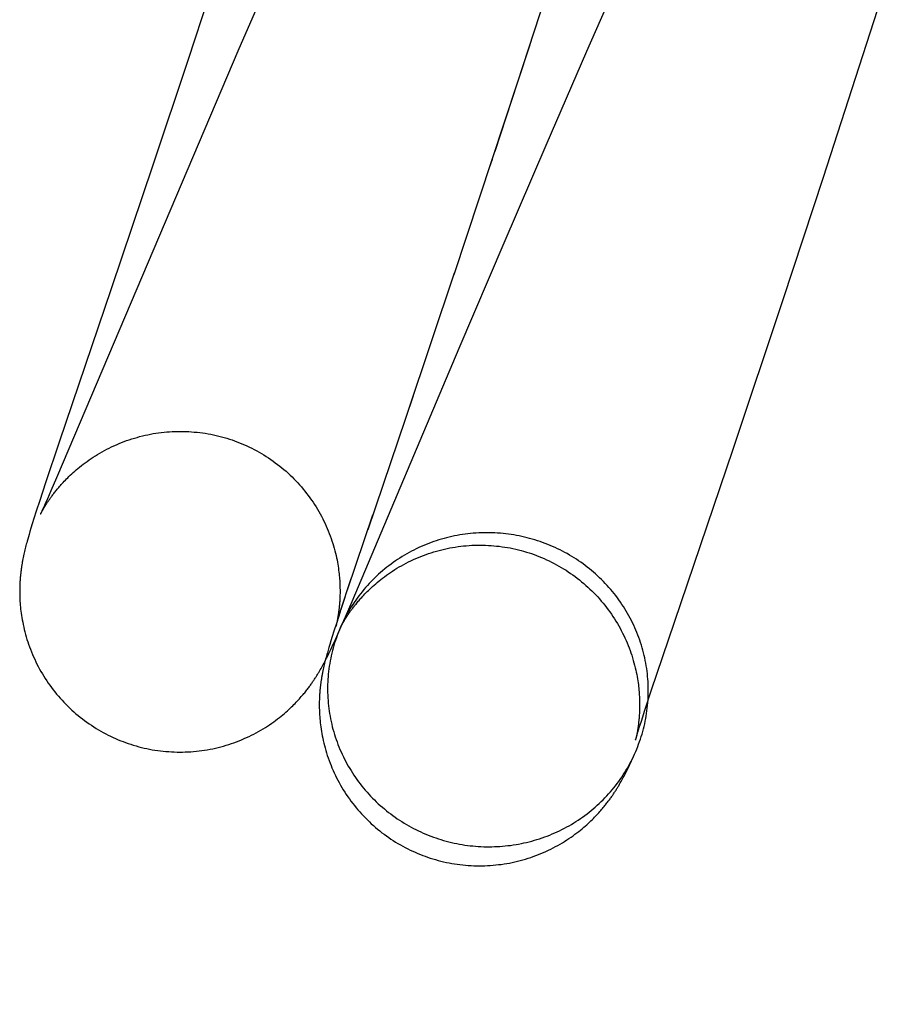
# Model space of a CAD drawing. Header units: inches. Extents: x 0 to 224, y 0 to 145.
# Tile 8 of 45: x 51.002 to 51.108, y 85.129 to 85.249. Entities that reach past the tile are written whole.
import ezdxf

# ---------------------------------------------------------------- set-up
doc = ezdxf.new("R2010")
doc.units = ezdxf.units.IN
doc.header["$LTSCALE"] = 12.302632
doc.header["$MEASUREMENT"] = 0
doc.linetypes.add('HIDDEN', pattern=[0.2, 0.1, -0.1])
doc.layers.add('DEFAULT_2', color=8, linetype='HIDDEN')

msp = doc.modelspace()

# ---------------------------------------------------------------- linework, layer by layer
at = {"layer": 'DEFAULT_2', "color": 8, "linetype": 'HIDDEN'}
for p, q in [((51.01159, 87.51083), (51.01159, 84.06083)), ((51.01446, 86.91483), (51.01446, 83.85983)), ((51.03432, 85.2585), (51.02846, 85.24497)), ((51.06749, 85.25677), (51.05958, 85.23247)), ((51.0261, 85.25527), (51.02229, 85.24368)), ((51.07077, 85.24469), (51.07546, 85.25536)), ((51.10388, 85.24276), (51.10754, 85.25423)), ((51.02846, 85.24497), (51.00631, 85.19281)), ((51.06385, 85.24545), (51.05459, 85.21749)), ((51.06581, 85.23326), (51.07077, 85.24469)), ((51.02229, 85.24368), (51.01801, 85.23082)), ((51.09953, 85.22936), (51.10388, 85.24276)), ((51.0607, 85.22137), (51.06581, 85.23326)), ((51.05895, 85.23053), (51.05929, 85.23157)), ((51.01801, 85.23082), (51.01295, 85.21578)), ((51.09464, 85.2145), (51.09953, 85.22936)), ((51.05524, 85.20856), (51.0607, 85.22137)), ((51.05466, 85.21768), (51.04896, 85.20074)), ((51.01295, 85.21578), (51.00663, 85.19714)), ((51.08855, 85.19631), (51.09464, 85.2145)), ((51.04223, 85.17779), (51.05524, 85.20856)), ((51.04965, 85.20278), (51.04413, 85.1865)), ((51.00663, 85.19714), (51.00497, 85.19219)), ((51.08143, 85.17527), (51.08855, 85.19631)), ((51.00497, 85.19219), (51.00427, 85.19006)), ((51.00631, 85.19281), (51.00562, 85.19121)), ((51.00562, 85.19121), (51.0052, 85.19025)), ((51.00427, 85.19006), (51.00384, 85.18876)), ((51.00493, 85.18964), (51.00475, 85.18924)), ((51.00481, 85.1892), (51.00488, 85.18932)), ((51.0052, 85.19025), (51.00493, 85.18964)), ((51.00384, 85.18876), (51.00356, 85.18788)), ((51.00435, 85.18838), (51.00435, 85.18838)), ((51.00436, 85.18839), (51.00436, 85.1884)), ((51.0044, 85.18848), (51.00437, 85.18843)), ((51.00437, 85.18842), (51.00438, 85.18843)), ((51.00439, 85.18845), (51.00441, 85.1885)), ((51.00445, 85.18859), (51.0044, 85.18848)), ((51.00441, 85.1885), (51.00444, 85.18855)), ((51.00444, 85.18855), (51.00447, 85.18862)), ((51.00452, 85.18874), (51.00445, 85.18859)), ((51.00447, 85.18862), (51.00452, 85.18869)), ((51.00461, 85.18894), (51.00452, 85.18874)), ((51.00452, 85.18869), (51.00456, 85.18878)), ((51.00456, 85.18878), (51.00462, 85.18887)), ((51.00475, 85.18924), (51.00461, 85.18894)), ((51.00462, 85.18887), (51.00467, 85.18897)), ((51.00467, 85.18897), (51.00474, 85.18908)), ((51.00474, 85.18908), (51.00481, 85.1892)), ((51.04166, 85.17918), (51.04475, 85.18833)), ((51.00335, 85.1872), (51.00319, 85.18668)), ((51.00356, 85.18788), (51.00335, 85.1872)), ((51.00296, 85.18591), (51.00288, 85.18563)), ((51.00307, 85.18628), (51.00296, 85.18591)), ((51.00319, 85.18668), (51.00307, 85.18628)), ((51.00259, 85.18458), (51.00254, 85.1844)), ((51.00263, 85.18475), (51.00259, 85.18458)), ((51.00268, 85.18492), (51.00263, 85.18475)), ((51.00273, 85.1851), (51.00268, 85.18492)), ((51.0028, 85.18536), (51.00273, 85.1851)), ((51.00288, 85.18563), (51.0028, 85.18536)), ((51.00229, 85.18333), (51.00225, 85.18314)), ((51.00233, 85.18351), (51.00229, 85.18333)), ((51.00237, 85.18369), (51.00233, 85.18351)), ((51.00241, 85.18387), (51.00237, 85.18369)), ((51.00246, 85.18405), (51.00241, 85.18387)), ((51.0025, 85.18423), (51.00246, 85.18405)), ((51.00254, 85.1844), (51.0025, 85.18423)), ((51.00221, 85.18295), (51.00218, 85.18276)), ((51.00225, 85.18314), (51.00221, 85.18295)), ((51.04078, 85.17652), (51.04214, 85.18057)), ((51.04099, 85.17709), (51.04139, 85.17832)), ((51.04142, 85.17591), (51.04223, 85.17779)), ((51.04078, 85.17652), (51.04032, 85.1751)), ((51.04055, 85.17572), (51.04072, 85.17626)), ((51.04072, 85.17626), (51.04099, 85.17709)), ((51.04032, 85.1751), (51.04003, 85.17418)), ((51.0403, 85.17488), (51.04033, 85.17498)), ((51.04032, 85.17497), (51.0403, 85.17491)), ((51.04033, 85.17505), (51.04032, 85.17497)), ((51.04033, 85.17498), (51.04038, 85.17516)), ((51.04035, 85.17513), (51.04033, 85.17505)), ((51.04037, 85.17523), (51.04035, 85.17513)), ((51.0404, 85.17533), (51.04037, 85.17523)), ((51.04038, 85.17516), (51.04045, 85.17538)), ((51.04042, 85.17545), (51.0404, 85.17533)), ((51.04044, 85.17557), (51.04042, 85.17545)), ((51.04047, 85.1757), (51.04044, 85.17557)), ((51.04045, 85.17538), (51.04055, 85.17572)), ((51.04049, 85.17584), (51.04047, 85.1757)), ((51.04052, 85.17598), (51.04049, 85.17584)), ((51.04105, 85.17514), (51.04077, 85.17455)), ((51.04087, 85.17464), (51.04142, 85.17591)), ((51.04093, 85.17485), (51.04098, 85.17493)), ((51.04098, 85.17493), (51.04103, 85.17503)), ((51.04103, 85.17503), (51.04109, 85.17513)), ((51.04109, 85.17513), (51.04115, 85.17524)), ((51.04115, 85.17524), (51.04122, 85.17536)), ((51.04122, 85.17536), (51.0413, 85.17548)), ((51.07861, 85.16692), (51.08143, 85.17527)), ((51.04003, 85.17418), (51.03981, 85.1735)), ((51.0402, 85.17315), (51.04049, 85.17379)), ((51.04026, 85.17476), (51.04028, 85.17481)), ((51.04027, 85.17478), (51.04026, 85.17477)), ((51.04026, 85.17476), (51.04026, 85.17475)), ((51.04026, 85.17474), (51.04026, 85.17475)), ((51.04028, 85.17481), (51.04027, 85.1748)), ((51.04028, 85.17481), (51.0403, 85.17488)), ((51.04049, 85.17379), (51.04087, 85.17464)), ((51.04077, 85.17455), (51.04077, 85.17455)), ((51.04078, 85.17456), (51.04078, 85.17457)), ((51.04079, 85.17458), (51.04079, 85.17459)), ((51.0408, 85.17461), (51.04082, 85.17465)), ((51.04082, 85.17465), (51.04085, 85.17471)), ((51.04085, 85.17471), (51.04089, 85.17477)), ((51.04089, 85.17477), (51.04093, 85.17485)), ((51.03951, 85.17253), (51.03941, 85.17219)), ((51.03966, 85.17299), (51.03951, 85.17253)), ((51.03981, 85.1735), (51.03966, 85.17299)), ((51.03981, 85.1723), (51.03998, 85.17266)), ((51.03998, 85.17266), (51.0402, 85.17315)), ((51.03917, 85.17135), (51.03912, 85.17116)), ((51.03923, 85.17155), (51.03917, 85.17135)), ((51.03932, 85.17187), (51.03923, 85.17155)), ((51.03931, 85.17125), (51.03942, 85.17147)), ((51.03941, 85.17219), (51.03932, 85.17187)), ((51.03942, 85.17147), (51.03953, 85.17171)), ((51.03953, 85.17171), (51.03965, 85.17195)), ((51.03965, 85.17195), (51.03981, 85.1723)), ((51.03873, 85.17012), (51.03882, 85.17027)), ((51.03882, 85.17027), (51.0389, 85.17043)), ((51.03889, 85.17027), (51.03884, 85.17009)), ((51.03893, 85.17044), (51.03889, 85.17027)), ((51.0389, 85.17043), (51.03898, 85.17058)), ((51.03897, 85.17061), (51.03893, 85.17044)), ((51.03902, 85.17079), (51.03897, 85.17061)), ((51.03898, 85.17058), (51.03905, 85.17073)), ((51.03907, 85.17097), (51.03902, 85.17079)), ((51.03905, 85.17073), (51.03913, 85.17088)), ((51.03912, 85.17116), (51.03907, 85.17097)), ((51.03913, 85.17088), (51.0392, 85.17102)), ((51.0392, 85.17102), (51.03931, 85.17125)), ((51.03828, 85.16931), (51.03837, 85.16947)), ((51.03837, 85.16947), (51.03847, 85.16964)), ((51.03847, 85.16964), (51.03856, 85.1698)), ((51.03856, 85.1698), (51.03865, 85.16996)), ((51.03868, 85.16935), (51.03864, 85.16915)), ((51.03865, 85.16996), (51.03873, 85.17012)), ((51.03872, 85.16954), (51.03868, 85.16935)), ((51.03876, 85.16973), (51.03872, 85.16954)), ((51.0388, 85.16991), (51.03876, 85.16973)), ((51.03884, 85.17009), (51.0388, 85.16991)), ((51.07784, 85.16458), (51.07861, 85.16692)), ((51.0774, 85.16324), (51.07784, 85.16458)), ((51.07715, 85.16244), (51.0774, 85.16324)), ((51.07688, 85.16183), (51.07686, 85.1617)), ((51.07687, 85.16155), (51.07698, 85.1619)), ((51.07691, 85.16196), (51.07688, 85.16183)), ((51.07693, 85.16211), (51.07691, 85.16196)), ((51.07698, 85.1619), (51.07715, 85.16244)), ((51.07669, 85.16094), (51.07668, 85.16093)), ((51.07668, 85.16092), (51.07668, 85.16092)), ((51.07669, 85.16094), (51.0767, 85.16098)), ((51.07669, 85.16097), (51.07669, 85.16096)), ((51.0767, 85.16098), (51.07672, 85.16104)), ((51.07672, 85.16104), (51.07675, 85.16117)), ((51.07673, 85.16112), (51.07672, 85.16106)), ((51.07675, 85.16119), (51.07673, 85.16112)), ((51.07675, 85.16117), (51.0768, 85.16133)), ((51.07677, 85.16127), (51.07675, 85.16119)), ((51.07679, 85.16137), (51.07677, 85.16127)), ((51.07681, 85.16147), (51.07679, 85.16137)), ((51.0768, 85.16133), (51.07687, 85.16155)), ((51.07683, 85.16158), (51.07681, 85.16147)), ((51.07686, 85.1617), (51.07683, 85.16158)), ((51.07607, 85.15813), (51.07621, 85.15842)), ((51.07621, 85.15842), (51.07635, 85.15873)), ((51.07635, 85.15873), (51.07657, 85.15921)), ((51.07546, 85.15687), (51.07554, 85.15703)), ((51.07554, 85.15703), (51.07562, 85.15719)), ((51.07562, 85.15719), (51.0757, 85.15735)), ((51.0757, 85.15735), (51.07582, 85.1576)), ((51.07582, 85.1576), (51.07595, 85.15786)), ((51.07595, 85.15786), (51.07607, 85.15813)), ((51.07484, 85.15572), (51.07493, 85.15588)), ((51.07493, 85.15588), (51.07502, 85.15605)), ((51.07502, 85.15605), (51.07511, 85.15621)), ((51.07511, 85.15621), (51.0752, 85.15638)), ((51.0752, 85.15638), (51.07529, 85.15654)), ((51.07529, 85.15654), (51.07537, 85.1567)), ((51.07537, 85.1567), (51.07546, 85.15687)), ((51.07474, 85.15555), (51.07484, 85.15572))]:
    msp.add_line(p, q, dxfattribs=at)
for points in [[(51.00488, 85.18932), (51.00496, 85.18945), (51.005, 85.18951), (51.00504, 85.18958), (51.00509, 85.18965), (51.00513, 85.18971), (51.00518, 85.18978), (51.00522, 85.18985), (51.00527, 85.18993), (51.00532, 85.19), (51.00537, 85.19007), (51.00542, 85.19015), (51.00548, 85.19023), (51.00553, 85.19031), (51.00559, 85.19039), (51.00565, 85.19047), (51.00571, 85.19056), (51.00578, 85.19064), (51.00584, 85.19073), (51.00591, 85.19082), (51.00598, 85.19092), (51.00606, 85.19101), (51.00613, 85.19111), (51.00621, 85.19121), (51.0063, 85.19131), (51.00638, 85.19142), (51.00647, 85.19153), (51.00657, 85.19164), (51.00667, 85.19176), (51.00677, 85.19188), (51.00688, 85.192), (51.007, 85.19213), (51.00712, 85.19226), (51.00725, 85.1924), (51.00738, 85.19253), (51.00752, 85.19268), (51.00766, 85.19282), (51.00782, 85.19297), (51.00798, 85.19313), (51.00815, 85.19328), (51.00832, 85.19345), (51.00851, 85.19361), (51.0087, 85.19378), (51.0089, 85.19395), (51.00911, 85.19412), (51.00933, 85.19429), (51.00955, 85.19446), (51.00978, 85.19464), (51.01002, 85.19481), (51.01026, 85.19498), (51.01051, 85.19515), (51.01076, 85.19532), (51.01103, 85.19549), (51.01129, 85.19565), (51.01157, 85.19582), (51.01184, 85.19598), (51.01213, 85.19613), (51.01241, 85.19628), (51.0127, 85.19643), (51.013, 85.19657), (51.01329, 85.19671), (51.01359, 85.19684), (51.0139, 85.19697), (51.0142, 85.1971), (51.01451, 85.19722), (51.01482, 85.19733), (51.01514, 85.19744), (51.01545, 85.19754), (51.01577, 85.19764), (51.01609, 85.19773), (51.01641, 85.19782), (51.01674, 85.1979), (51.01706, 85.19798), (51.01739, 85.19805), (51.01772, 85.19812), (51.01805, 85.19818), (51.01838, 85.19823), (51.01871, 85.19828), (51.01904, 85.19832), (51.01937, 85.19836), (51.01971, 85.19839), (51.02004, 85.19841), (51.02038, 85.19843), (51.02071, 85.19845), (51.02104, 85.19846), (51.02138, 85.19846), (51.02172, 85.19846), (51.02205, 85.19845), (51.02239, 85.19843), (51.02272, 85.19841), (51.02305, 85.19838), (51.02339, 85.19835), (51.02372, 85.19831), (51.02405, 85.19827), (51.02439, 85.19822), (51.02472, 85.19817), (51.02505, 85.1981), (51.02537, 85.19804), (51.0257, 85.19797), (51.02603, 85.19789), (51.02635, 85.1978), (51.02668, 85.19771), (51.027, 85.19762), (51.02732, 85.19752), (51.02764, 85.19741), (51.02795, 85.1973), (51.02824, 85.1972)], [(51.02824, 85.1972), (51.02853, 85.19708), (51.02884, 85.19696), (51.02914, 85.19683), (51.02945, 85.19669), (51.02975, 85.19655), (51.03005, 85.1964), (51.03035, 85.19625), (51.03065, 85.19609), (51.03094, 85.19593), (51.03123, 85.19576), (51.03151, 85.19559), (51.0318, 85.19541), (51.03208, 85.19523), (51.03235, 85.19504), (51.03263, 85.19485), (51.0329, 85.19465), (51.03317, 85.19445), (51.03343, 85.19424), (51.03369, 85.19403), (51.03395, 85.19382), (51.0342, 85.1936), (51.03445, 85.19338), (51.03469, 85.19315), (51.03493, 85.19292), (51.03517, 85.19268), (51.0354, 85.19244), (51.03563, 85.1922), (51.03585, 85.19195), (51.03607, 85.1917), (51.03629, 85.19144), (51.0365, 85.19118), (51.03671, 85.19092), (51.03691, 85.19066), (51.03711, 85.19039), (51.0373, 85.19011), (51.03749, 85.18984), (51.03767, 85.18956), (51.03785, 85.18928), (51.03802, 85.189), (51.03819, 85.18871), (51.03835, 85.18842), (51.03851, 85.18813), (51.03866, 85.18784), (51.03881, 85.18754), (51.03895, 85.18725), (51.03908, 85.18695), (51.03921, 85.18665), (51.03934, 85.18635), (51.03946, 85.18605), (51.03957, 85.18575), (51.03968, 85.18545), (51.03978, 85.18514), (51.03988, 85.18484), (51.03997, 85.18454), (51.04006, 85.18424), (51.04014, 85.18394), (51.04021, 85.18365), (51.04028, 85.18336), (51.04034, 85.18309), (51.0404, 85.18282), (51.04045, 85.18256), (51.04049, 85.18231), (51.04053, 85.18206), (51.04057, 85.18182), (51.0406, 85.18159), (51.04063, 85.18136), (51.04065, 85.18114), (51.04068, 85.18092), (51.0407, 85.18071), (51.04071, 85.18051), (51.04073, 85.18031), (51.04074, 85.18011), (51.04075, 85.17992), (51.04076, 85.17974), (51.04076, 85.17956), (51.04076, 85.17938), (51.04077, 85.17921), (51.04077, 85.17905), (51.04077, 85.17888), (51.04077, 85.17873), (51.04076, 85.17858), (51.04076, 85.17843), (51.04075, 85.17829), (51.04075, 85.17816), (51.04074, 85.17803), (51.04073, 85.1779), (51.04073, 85.17778), (51.04072, 85.17766), (51.04071, 85.17755), (51.0407, 85.17744), (51.04069, 85.17733), (51.04068, 85.17722), (51.04067, 85.17712), (51.04066, 85.17702), (51.04065, 85.17692), (51.04064, 85.17683), (51.04063, 85.17673), (51.04061, 85.17664), (51.0406, 85.17656), (51.04059, 85.17647), (51.04058, 85.17638), (51.04057, 85.1763), (51.04056, 85.17622), (51.04054, 85.17614), (51.04053, 85.17606), (51.04052, 85.17598)], [(51.00437, 85.18843), (51.00436, 85.18839), (51.00435, 85.18838)], [(51.0657, 85.18484), (51.06539, 85.18495), (51.06508, 85.18506), (51.06477, 85.18517), (51.06446, 85.18527), (51.06414, 85.18536), (51.06382, 85.18545), (51.0635, 85.18553), (51.06318, 85.18561), (51.06286, 85.18568), (51.06254, 85.18575), (51.06222, 85.18581), (51.06189, 85.18587), (51.06157, 85.18592), (51.06124, 85.18596), (51.06091, 85.18601), (51.06059, 85.18604), (51.06026, 85.18607), (51.05993, 85.18609), (51.0596, 85.18611), (51.05927, 85.18613), (51.05894, 85.18613), (51.05861, 85.18614), (51.05829, 85.18613), (51.05796, 85.18612), (51.05763, 85.18611), (51.0573, 85.18609), (51.05697, 85.18607), (51.05664, 85.18604), (51.05632, 85.186), (51.05599, 85.18596), (51.05566, 85.18591), (51.05534, 85.18586), (51.05502, 85.1858), (51.05469, 85.18574), (51.05437, 85.18567), (51.05405, 85.1856), (51.05373, 85.18552), (51.05342, 85.18544), (51.0531, 85.18535), (51.05279, 85.18526), (51.05247, 85.18516), (51.05216, 85.18505), (51.05185, 85.18494), (51.05155, 85.18483), (51.05124, 85.18471), (51.05094, 85.18458), (51.05064, 85.18445), (51.05034, 85.18432), (51.05004, 85.18418), (51.04975, 85.18403), (51.04946, 85.18388), (51.04917, 85.18373), (51.04889, 85.18357), (51.0486, 85.18341), (51.04832, 85.18324), (51.04805, 85.18306), (51.04777, 85.18289), (51.0475, 85.1827), (51.04724, 85.18252), (51.04697, 85.18233), (51.04671, 85.18213), (51.04645, 85.18193), (51.0462, 85.18173), (51.04595, 85.18152), (51.0457, 85.18131), (51.04546, 85.18109), (51.04522, 85.18087), (51.04499, 85.18064), (51.04476, 85.18042), (51.04453, 85.18018), (51.04431, 85.17995), (51.04409, 85.17971), (51.04387, 85.17947), (51.04366, 85.17922), (51.04346, 85.17897), (51.04325, 85.17872), (51.04306, 85.17846), (51.04286, 85.1782), (51.04267, 85.17794), (51.04249, 85.17767), (51.04231, 85.1774), (51.04214, 85.17713), (51.04197, 85.17685), (51.0418, 85.17657), (51.04164, 85.17629), (51.04149, 85.17601), (51.04134, 85.17572), (51.04119, 85.17544), (51.04105, 85.17514)], [(51.0413, 85.17548), (51.04137, 85.17561), (51.04142, 85.17567), (51.04146, 85.17574), (51.0415, 85.17581), (51.04154, 85.17587), (51.04159, 85.17594), (51.04164, 85.17601), (51.04168, 85.17609), (51.04173, 85.17616), (51.04178, 85.17623), (51.04184, 85.17631), (51.04189, 85.17639), (51.04194, 85.17647), (51.042, 85.17655), (51.04206, 85.17663), (51.04212, 85.17671), (51.04219, 85.1768), (51.04225, 85.17689), (51.04232, 85.17698), (51.04239, 85.17707), (51.04247, 85.17717), (51.04254, 85.17727), (51.04262, 85.17737), (51.04271, 85.17747), (51.04279, 85.17758), (51.04288, 85.17768), (51.04298, 85.1778), (51.04308, 85.17791), (51.04318, 85.17803), (51.04329, 85.17816), (51.0434, 85.17828), (51.04352, 85.17841), (51.04365, 85.17855), (51.04378, 85.17869), (51.04392, 85.17883), (51.04407, 85.17898), (51.04422, 85.17912), (51.04438, 85.17928), (51.04455, 85.17944), (51.04472, 85.1796), (51.04491, 85.17976), (51.0451, 85.17993), (51.0453, 85.1801), (51.04551, 85.18027), (51.04572, 85.18044), (51.04594, 85.18062), (51.04617, 85.18079), (51.04641, 85.18096), (51.04665, 85.18114), (51.0469, 85.18131), (51.04716, 85.18148), (51.04742, 85.18165), (51.04769, 85.18181), (51.04796, 85.18197), (51.04824, 85.18213), (51.04852, 85.18229), (51.04881, 85.18244), (51.0491, 85.18259), (51.04939, 85.18273), (51.04969, 85.18287), (51.04999, 85.183), (51.05029, 85.18313), (51.0506, 85.18326), (51.05091, 85.18338), (51.05122, 85.18349), (51.05154, 85.1836), (51.05185, 85.18371), (51.05217, 85.18381), (51.05249, 85.1839), (51.05281, 85.18399), (51.05314, 85.18407), (51.05346, 85.18415), (51.05379, 85.18422), (51.05412, 85.18428), (51.05445, 85.18434), (51.05478, 85.1844), (51.05511, 85.18445), (51.05544, 85.18449), (51.05578, 85.18453), (51.05611, 85.18456), (51.05645, 85.18459), (51.05678, 85.18461), (51.05712, 85.18462), (51.05745, 85.18463), (51.05779, 85.18463), (51.05812, 85.18463), (51.05846, 85.18462), (51.0588, 85.1846), (51.05913, 85.18458), (51.05947, 85.18456), (51.0598, 85.18452), (51.06013, 85.18449), (51.06047, 85.18444), (51.0608, 85.18439), (51.06113, 85.18434), (51.06146, 85.18428), (51.06179, 85.18421), (51.06212, 85.18414), (51.06245, 85.18406), (51.06277, 85.18398), (51.06309, 85.18389), (51.06342, 85.18379), (51.06374, 85.18369), (51.06406, 85.18359), (51.06437, 85.18347), (51.06466, 85.18337)], [(51.07657, 85.15921), (51.07672, 85.15953), (51.07684, 85.15983), (51.07696, 85.16013), (51.07707, 85.16043), (51.07718, 85.16074), (51.07729, 85.16104), (51.07739, 85.16135), (51.07748, 85.16166), (51.07757, 85.16197), (51.07765, 85.16228), (51.07773, 85.16259), (51.0778, 85.1629), (51.07787, 85.16322), (51.07793, 85.16354), (51.07799, 85.16385), (51.07804, 85.16417), (51.07808, 85.16449), (51.07812, 85.16481), (51.07816, 85.16513), (51.07818, 85.16545), (51.07821, 85.16577), (51.07822, 85.1661), (51.07823, 85.16642), (51.07824, 85.16674), (51.07824, 85.16706), (51.07824, 85.16739), (51.07823, 85.16771), (51.07821, 85.16803), (51.07819, 85.16835), (51.07816, 85.16867), (51.07813, 85.169), (51.07809, 85.16932), (51.07805, 85.16964), (51.078, 85.16995), (51.07794, 85.17027), (51.07788, 85.17059), (51.07782, 85.17091), (51.07774, 85.17122), (51.07767, 85.17154), (51.07759, 85.17185), (51.0775, 85.17216), (51.07741, 85.17247), (51.07731, 85.17278), (51.0772, 85.17308), (51.0771, 85.17339), (51.07698, 85.17369), (51.07686, 85.17399), (51.07674, 85.17429), (51.07661, 85.17459), (51.07647, 85.17489), (51.07633, 85.17518), (51.07619, 85.17547), (51.07604, 85.17576), (51.07589, 85.17604), (51.07573, 85.17633), (51.07556, 85.17661), (51.07539, 85.17688), (51.07522, 85.17716), (51.07504, 85.17743), (51.07486, 85.1777), (51.07467, 85.17797), (51.07448, 85.17823), (51.07428, 85.17849), (51.07408, 85.17875), (51.07388, 85.179), (51.07367, 85.17925), (51.07345, 85.17949), (51.07323, 85.17974), (51.07301, 85.17998), (51.07278, 85.18021), (51.07255, 85.18044), (51.07232, 85.18067), (51.07208, 85.1809), (51.07184, 85.18112), (51.07159, 85.18133), (51.07134, 85.18154), (51.07109, 85.18175), (51.07083, 85.18195), (51.07057, 85.18215), (51.07031, 85.18235), (51.07004, 85.18254), (51.06977, 85.18273), (51.0695, 85.18291), (51.06922, 85.18308), (51.06895, 85.18326), (51.06866, 85.18342), (51.06838, 85.18359), (51.06809, 85.18375), (51.0678, 85.1839), (51.06751, 85.18405), (51.06721, 85.18419), (51.06691, 85.18433), (51.06661, 85.18447), (51.06631, 85.1846), (51.06601, 85.18472), (51.0657, 85.18484)], [(51.06466, 85.18337), (51.06495, 85.18325), (51.06526, 85.18313), (51.06557, 85.18299), (51.06588, 85.18286), (51.06618, 85.18271), (51.06648, 85.18257), (51.06678, 85.18241), (51.06708, 85.18225), (51.06737, 85.18209), (51.06766, 85.18192), (51.06795, 85.18175), (51.06824, 85.18157), (51.06852, 85.18138), (51.0688, 85.18119), (51.06907, 85.181), (51.06934, 85.1808), (51.06961, 85.1806), (51.06988, 85.18039), (51.07014, 85.18018), (51.0704, 85.17996), (51.07065, 85.17974), (51.0709, 85.17952), (51.07114, 85.17929), (51.07139, 85.17906), (51.07162, 85.17882), (51.07186, 85.17858), (51.07209, 85.17833), (51.07231, 85.17808), (51.07253, 85.17783), (51.07275, 85.17757), (51.07296, 85.17731), (51.07317, 85.17704), (51.07337, 85.17678), (51.07356, 85.1765), (51.07376, 85.17623), (51.07394, 85.17595), (51.07413, 85.17567), (51.0743, 85.17539), (51.07448, 85.1751), (51.07465, 85.17481), (51.07481, 85.17452), (51.07496, 85.17423), (51.07512, 85.17394), (51.07526, 85.17364), (51.0754, 85.17334), (51.07554, 85.17304), (51.07567, 85.17274), (51.07579, 85.17244), (51.07591, 85.17214), (51.07602, 85.17183), (51.07613, 85.17153), (51.07623, 85.17123), (51.07633, 85.17092), (51.07642, 85.17062), (51.0765, 85.17032), (51.07658, 85.17002), (51.07666, 85.16973), (51.07672, 85.16944), (51.07678, 85.16917), (51.07683, 85.1689), (51.07688, 85.16864), (51.07693, 85.16839), (51.07697, 85.16814), (51.077, 85.1679), (51.07703, 85.16767), (51.07706, 85.16745), (51.07708, 85.16723), (51.07711, 85.16701), (51.07712, 85.1668), (51.07714, 85.1666), (51.07715, 85.1664), (51.07716, 85.16621), (51.07717, 85.16602), (51.07718, 85.16583), (51.07718, 85.16565), (51.07719, 85.16548), (51.07719, 85.16531), (51.07719, 85.16514), (51.07719, 85.16498), (51.07718, 85.16483), (51.07718, 85.16468), (51.07718, 85.16454), (51.07717, 85.1644), (51.07716, 85.16426), (51.07716, 85.16414), (51.07715, 85.16401), (51.07714, 85.16389), (51.07713, 85.16377), (51.07712, 85.16366), (51.07712, 85.16355), (51.07711, 85.16344), (51.0771, 85.16334), (51.07708, 85.16324), (51.07707, 85.16314), (51.07706, 85.16304), (51.07705, 85.16295), (51.07704, 85.16285), (51.07703, 85.16276), (51.07702, 85.16268), (51.07701, 85.16259), (51.07699, 85.16251), (51.07698, 85.16242), (51.07697, 85.16234), (51.07696, 85.16226), (51.07694, 85.16219), (51.07693, 85.16211)], [(51.00218, 85.18276), (51.00216, 85.18266), (51.00214, 85.18256), (51.00212, 85.18246), (51.00211, 85.18236), (51.00209, 85.18226), (51.00207, 85.18215), (51.00206, 85.18205), (51.00204, 85.18195), (51.00203, 85.18185), (51.00201, 85.18174), (51.002, 85.18163), (51.00199, 85.18153), (51.00197, 85.18142), (51.00196, 85.18131), (51.00195, 85.18119), (51.00193, 85.18108), (51.00192, 85.18096), (51.00191, 85.18084), (51.0019, 85.18072), (51.00189, 85.1806), (51.00188, 85.18047), (51.00187, 85.18034), (51.00186, 85.18021), (51.00186, 85.18007), (51.00185, 85.17993), (51.00184, 85.17979), (51.00184, 85.17964), (51.00183, 85.17948), (51.00183, 85.17932), (51.00183, 85.17915), (51.00183, 85.17898), (51.00183, 85.1788), (51.00183, 85.17861), (51.00184, 85.17841), (51.00184, 85.17821), (51.00185, 85.178), (51.00186, 85.17779), (51.00188, 85.17757), (51.0019, 85.17734), (51.00192, 85.1771), (51.00194, 85.17685), (51.00197, 85.1766), (51.00201, 85.17634), (51.00205, 85.17608), (51.00209, 85.17581), (51.00214, 85.17553), (51.00219, 85.17525), (51.00225, 85.17496), (51.00231, 85.17467), (51.00238, 85.17437), (51.00245, 85.17408), (51.00253, 85.17378), (51.00262, 85.17348), (51.00271, 85.17317), (51.00281, 85.17287), (51.00291, 85.17257), (51.00302, 85.17226), (51.00313, 85.17196), (51.00325, 85.17165), (51.00338, 85.17135), (51.00351, 85.17105), (51.00365, 85.17075), (51.00379, 85.17045), (51.00393, 85.17015), (51.00409, 85.16986), (51.00424, 85.16956), (51.00441, 85.16927), (51.00458, 85.16898), (51.00475, 85.1687), (51.00493, 85.16842), (51.00511, 85.16814), (51.0053, 85.16786), (51.00549, 85.16759), (51.00569, 85.16731), (51.00589, 85.16705), (51.0061, 85.16678), (51.00631, 85.16652), (51.00653, 85.16627), (51.00675, 85.16601), (51.00697, 85.16576), (51.0072, 85.16552), (51.00743, 85.16528), (51.00767, 85.16504), (51.00791, 85.16481), (51.00816, 85.16458), (51.00841, 85.16435), (51.00866, 85.16413), (51.00892, 85.16392), (51.00918, 85.16371), (51.00945, 85.1635), (51.00971, 85.1633), (51.00999, 85.1631), (51.01026, 85.1629), (51.01054, 85.16272), (51.01082, 85.16253), (51.01111, 85.16235), (51.01139, 85.16218), (51.01169, 85.16201), (51.01198, 85.16185), (51.01228, 85.16169), (51.01257, 85.16154), (51.01288, 85.16139), (51.01318, 85.16124), (51.01349, 85.16111), (51.0138, 85.16097), (51.01411, 85.16085), (51.0144, 85.16074)], [(51.04097, 85.17498), (51.04091, 85.17485), (51.04078, 85.17456), (51.04066, 85.17426), (51.04054, 85.17396), (51.04042, 85.17366), (51.04032, 85.17335), (51.04021, 85.17305), (51.04011, 85.17274), (51.04002, 85.17243), (51.03993, 85.17212), (51.03985, 85.17181), (51.03977, 85.1715), (51.0397, 85.17118), (51.03963, 85.17087), (51.03957, 85.17055), (51.03951, 85.17024), (51.03946, 85.16992), (51.03942, 85.1696), (51.03938, 85.16928), (51.03934, 85.16896), (51.03932, 85.16864), (51.03929, 85.16831), (51.03928, 85.16799), (51.03926, 85.16767), (51.03926, 85.16735), (51.03926, 85.16703), (51.03926, 85.1667), (51.03927, 85.16638), (51.03929, 85.16606), (51.03931, 85.16574), (51.03934, 85.16542), (51.03937, 85.16509), (51.03941, 85.16477), (51.03945, 85.16445), (51.0395, 85.16414), (51.03956, 85.16382), (51.03962, 85.1635), (51.03968, 85.16318), (51.03976, 85.16287), (51.03983, 85.16255), (51.03991, 85.16224), (51.04, 85.16193), (51.04009, 85.16162), (51.04019, 85.16131), (51.0403, 85.161), (51.0404, 85.1607), (51.04052, 85.1604), (51.04064, 85.1601), (51.04076, 85.1598), (51.04089, 85.1595), (51.04103, 85.1592), (51.04117, 85.15891), (51.04131, 85.15862), (51.04146, 85.15833), (51.04161, 85.15805), (51.04177, 85.15776), (51.04194, 85.15748), (51.04211, 85.15721), (51.04228, 85.15693), (51.04246, 85.15666), (51.04264, 85.15639), (51.04283, 85.15612), (51.04302, 85.15586), (51.04322, 85.1556), (51.04342, 85.15534), (51.04362, 85.15509), (51.04383, 85.15484), (51.04405, 85.15459), (51.04427, 85.15435), (51.04449, 85.15411), (51.04472, 85.15388), (51.04495, 85.15365), (51.04518, 85.15342), (51.04542, 85.15319), (51.04566, 85.15297), (51.04591, 85.15276), (51.04616, 85.15255), (51.04641, 85.15234), (51.04667, 85.15214), (51.04693, 85.15194), (51.04719, 85.15174), (51.04746, 85.15155), (51.04773, 85.15136), (51.048, 85.15118), (51.04827, 85.15101), (51.04855, 85.15083), (51.04884, 85.15067), (51.04912, 85.1505), (51.04941, 85.15034), (51.0497, 85.15019), (51.04999, 85.15004), (51.05029, 85.1499), (51.05058, 85.14976), (51.05088, 85.14962), (51.05119, 85.14949), (51.05149, 85.14937), (51.0518, 85.14925)], [(51.0403, 85.17491), (51.04029, 85.17486), (51.04028, 85.17483)], [(51.0144, 85.16074), (51.01469, 85.16063), (51.015, 85.16052), (51.01532, 85.16041), (51.01564, 85.16031), (51.01597, 85.16021), (51.01629, 85.16012), (51.01662, 85.16004), (51.01695, 85.15996), (51.01728, 85.15989), (51.01761, 85.15982), (51.01794, 85.15976), (51.01827, 85.15971), (51.0186, 85.15966), (51.01894, 85.15961), (51.01927, 85.15957), (51.01961, 85.15954), (51.01994, 85.15952), (51.02028, 85.1595), (51.02061, 85.15948), (51.02095, 85.15947), (51.02129, 85.15947), (51.02162, 85.15947), (51.02196, 85.15948), (51.0223, 85.15949), (51.02263, 85.15951), (51.02297, 85.15954), (51.0233, 85.15957), (51.02364, 85.15961), (51.02397, 85.15965), (51.0243, 85.1597), (51.02463, 85.15975), (51.02497, 85.15981), (51.02529, 85.15988), (51.02562, 85.15995), (51.02595, 85.16003), (51.02627, 85.16011), (51.0266, 85.1602), (51.02692, 85.16029), (51.02724, 85.16039), (51.02756, 85.1605), (51.02787, 85.16061), (51.02818, 85.16072), (51.02849, 85.16084), (51.0288, 85.16097), (51.02911, 85.1611), (51.02941, 85.16123), (51.02971, 85.16137), (51.03, 85.16152), (51.03029, 85.16166), (51.03058, 85.16182), (51.03086, 85.16197), (51.03114, 85.16213), (51.03142, 85.1623), (51.03169, 85.16246), (51.03195, 85.16263), (51.03221, 85.1628), (51.03246, 85.16298), (51.03271, 85.16315), (51.03294, 85.16332), (51.03317, 85.1635), (51.03339, 85.16367), (51.03361, 85.16384), (51.03381, 85.164), (51.034, 85.16417), (51.03419, 85.16433), (51.03437, 85.16449), (51.03454, 85.16465), (51.0347, 85.1648), (51.03486, 85.16495), (51.03502, 85.1651), (51.03516, 85.16525), (51.03531, 85.16539), (51.03544, 85.16554), (51.03558, 85.16568), (51.0357, 85.16581), (51.03583, 85.16595), (51.03594, 85.16608), (51.03606, 85.16621), (51.03617, 85.16634), (51.03627, 85.16646), (51.03637, 85.16658), (51.03647, 85.16669), (51.03656, 85.16681), (51.03664, 85.16692), (51.03673, 85.16702), (51.03681, 85.16713), (51.03689, 85.16723), (51.03696, 85.16733), (51.03704, 85.16743), (51.03711, 85.16753), (51.03718, 85.16762), (51.03725, 85.16772), (51.03731, 85.16781), (51.03738, 85.1679), (51.03744, 85.16799), (51.0375, 85.16808), (51.03756, 85.16817), (51.03762, 85.16826), (51.03768, 85.16835), (51.03774, 85.16844), (51.0378, 85.16853), (51.03785, 85.16862), (51.03791, 85.1687), (51.03796, 85.16879), (51.03802, 85.16888), (51.03807, 85.16897), (51.03812, 85.16905), (51.03818, 85.16914), (51.03828, 85.16931)], [(51.03864, 85.16915), (51.03862, 85.16905), (51.0386, 85.16895), (51.03858, 85.16885), (51.03857, 85.16874), (51.03855, 85.16864), (51.03853, 85.16854), (51.03851, 85.16844), (51.0385, 85.16834), (51.03848, 85.16823), (51.03847, 85.16813), (51.03845, 85.16803), (51.03844, 85.16792), (51.03842, 85.16782), (51.03841, 85.16771), (51.03839, 85.1676), (51.03838, 85.16749), (51.03837, 85.16738), (51.03836, 85.16726), (51.03834, 85.16715), (51.03833, 85.16703), (51.03832, 85.16691), (51.03831, 85.16678), (51.0383, 85.16665), (51.03829, 85.16652), (51.03828, 85.16639), (51.03828, 85.16625), (51.03827, 85.16611), (51.03826, 85.16597), (51.03826, 85.16582), (51.03825, 85.16566), (51.03825, 85.1655), (51.03825, 85.16534), (51.03825, 85.16516), (51.03825, 85.16498), (51.03825, 85.1648), (51.03826, 85.1646), (51.03826, 85.1644), (51.03827, 85.16419), (51.03828, 85.16398), (51.0383, 85.16375), (51.03832, 85.16352), (51.03834, 85.16329), (51.03836, 85.16304), (51.03839, 85.16279), (51.03843, 85.16253), (51.03846, 85.16227), (51.03851, 85.16199), (51.03855, 85.16172), (51.03861, 85.16143), (51.03866, 85.16115), (51.03873, 85.16086), (51.03879, 85.16056), (51.03887, 85.16027), (51.03895, 85.15997), (51.03903, 85.15966), (51.03913, 85.15936), (51.03922, 85.15906), (51.03933, 85.15875), (51.03943, 85.15845), (51.03955, 85.15814), (51.03967, 85.15784), (51.03979, 85.15754), (51.03992, 85.15723), (51.04006, 85.15693), (51.0402, 85.15663), (51.04035, 85.15634), (51.0405, 85.15604), (51.04066, 85.15575), (51.04082, 85.15546), (51.04099, 85.15517), (51.04116, 85.15488), (51.04134, 85.1546), (51.04152, 85.15432), (51.04171, 85.15404), (51.04191, 85.15377), (51.0421, 85.1535), (51.04231, 85.15323), (51.04251, 85.15296), (51.04272, 85.1527), (51.04294, 85.15245), (51.04316, 85.15219), (51.04339, 85.15194), (51.04362, 85.1517), (51.04385, 85.15146), (51.04409, 85.15122), (51.04433, 85.15098), (51.04457, 85.15076), (51.04482, 85.15053), (51.04508, 85.15031), (51.04534, 85.15009), (51.0456, 85.14988), (51.04586, 85.14967), (51.04613, 85.14947), (51.0464, 85.14927), (51.04668, 85.14908), (51.04696, 85.14889), (51.04724, 85.14871), (51.04752, 85.14853), (51.04781, 85.14835), (51.0481, 85.14818), (51.0484, 85.14802), (51.04869, 85.14786), (51.04899, 85.14771), (51.0493, 85.14756), (51.0496, 85.14742), (51.04991, 85.14728), (51.05022, 85.14715), (51.05053, 85.14702), (51.05082, 85.14691)], [(51.07672, 85.16106), (51.0767, 85.16101), (51.0767, 85.16099)], [(51.0518, 85.14925), (51.05211, 85.14914), (51.05242, 85.14903), (51.05273, 85.14892), (51.05304, 85.14882), (51.05336, 85.14873), (51.05368, 85.14864), (51.05399, 85.14856), (51.05431, 85.14848), (51.05464, 85.14841), (51.05496, 85.14834), (51.05528, 85.14828), (51.05561, 85.14822), (51.05593, 85.14817), (51.05626, 85.14812), (51.05658, 85.14808), (51.05691, 85.14805), (51.05724, 85.14802), (51.05757, 85.148), (51.0579, 85.14798), (51.05823, 85.14796), (51.05856, 85.14796), (51.05888, 85.14795), (51.05921, 85.14796), (51.05954, 85.14797), (51.05987, 85.14798), (51.0602, 85.148), (51.06053, 85.14802), (51.06086, 85.14805), (51.06118, 85.14809), (51.06151, 85.14813), (51.06183, 85.14818), (51.06216, 85.14823), (51.06248, 85.14829), (51.06281, 85.14835), (51.06313, 85.14842), (51.06345, 85.14849), (51.06377, 85.14857), (51.06408, 85.14865), (51.0644, 85.14874), (51.06471, 85.14883), (51.06503, 85.14893), (51.06534, 85.14904), (51.06565, 85.14915), (51.06595, 85.14926), (51.06626, 85.14938), (51.06656, 85.14951), (51.06686, 85.14964), (51.06716, 85.14977), (51.06746, 85.14991), (51.06775, 85.15006), (51.06804, 85.15021), (51.06833, 85.15036), (51.06861, 85.15052), (51.0689, 85.15068), (51.06917, 85.15085), (51.06945, 85.15103), (51.06973, 85.1512), (51.07, 85.15139), (51.07026, 85.15157), (51.07053, 85.15176), (51.07079, 85.15196), (51.07104, 85.15216), (51.0713, 85.15236), (51.07155, 85.15257), (51.0718, 85.15278), (51.07204, 85.153), (51.07228, 85.15322), (51.07251, 85.15344), (51.07274, 85.15367), (51.07297, 85.15391), (51.07319, 85.15414), (51.07341, 85.15438), (51.07363, 85.15462), (51.07384, 85.15487), (51.07404, 85.15512), (51.07425, 85.15537), (51.07444, 85.15563), (51.07464, 85.15589), (51.07482, 85.15615), (51.07501, 85.15642), (51.07519, 85.15669), (51.07536, 85.15696), (51.07553, 85.15724), (51.0757, 85.15752), (51.07586, 85.1578), (51.07601, 85.15808), (51.07616, 85.15837), (51.07631, 85.15865), (51.07645, 85.15894), (51.07657, 85.15921)], [(51.05082, 85.14691), (51.05111, 85.1468), (51.05142, 85.14669), (51.05174, 85.14658), (51.05206, 85.14648), (51.05238, 85.14639), (51.05271, 85.1463), (51.05303, 85.14621), (51.05336, 85.14613), (51.05369, 85.14606), (51.05402, 85.146), (51.05435, 85.14593), (51.05468, 85.14588), (51.05501, 85.14583), (51.05535, 85.14579), (51.05568, 85.14575), (51.05601, 85.14571), (51.05635, 85.14569), (51.05669, 85.14567), (51.05702, 85.14565), (51.05736, 85.14564), (51.05769, 85.14564), (51.05803, 85.14564), (51.05836, 85.14565), (51.0587, 85.14566), (51.05903, 85.14568), (51.05937, 85.14571), (51.0597, 85.14574), (51.06004, 85.14578), (51.06037, 85.14582), (51.0607, 85.14587), (51.06103, 85.14592), (51.06136, 85.14598), (51.06169, 85.14605), (51.06202, 85.14612), (51.06235, 85.14619), (51.06267, 85.14628), (51.06299, 85.14636), (51.06331, 85.14646), (51.06363, 85.14656), (51.06395, 85.14666), (51.06426, 85.14677), (51.06458, 85.14688), (51.06489, 85.147), (51.06519, 85.14713), (51.0655, 85.14726), (51.0658, 85.14739), (51.0661, 85.14753), (51.06639, 85.14767), (51.06668, 85.14782), (51.06697, 85.14797), (51.06725, 85.14813), (51.06753, 85.14828), (51.0678, 85.14845), (51.06807, 85.14861), (51.06834, 85.14878), (51.0686, 85.14895), (51.06885, 85.14913), (51.0691, 85.1493), (51.06933, 85.14947), (51.06956, 85.14965), (51.06979, 85.14982), (51.07, 85.14999), (51.0702, 85.15015), (51.0704, 85.15032), (51.07058, 85.15048), (51.07076, 85.15064), (51.07094, 85.15079), (51.0711, 85.15095), (51.07126, 85.1511), (51.07141, 85.15125), (51.07156, 85.1514), (51.07171, 85.15154), (51.07184, 85.15168), (51.07198, 85.15182), (51.0721, 85.15196), (51.07223, 85.1521), (51.07235, 85.15223), (51.07246, 85.15236), (51.07257, 85.15248), (51.07267, 85.15261), (51.07277, 85.15273), (51.07287, 85.15284), (51.07296, 85.15296), (51.07305, 85.15307), (51.07313, 85.15317), (51.07321, 85.15328), (51.07329, 85.15338), (51.07337, 85.15348), (51.07344, 85.15358), (51.07352, 85.15368), (51.07359, 85.15378), (51.07365, 85.15387), (51.07372, 85.15396), (51.07379, 85.15406), (51.07385, 85.15415), (51.07391, 85.15424), (51.07397, 85.15433), (51.07403, 85.15441), (51.07409, 85.1545), (51.07415, 85.15459), (51.0742, 85.15468), (51.07426, 85.15476), (51.07432, 85.15485), (51.07437, 85.15494), (51.07443, 85.15503), (51.07448, 85.15511), (51.07453, 85.1552), (51.07458, 85.15529), (51.07464, 85.15537), (51.07474, 85.15555)]]:
    msp.add_lwpolyline(points, dxfattribs=at)

doc.saveas('drawing.dxf')
